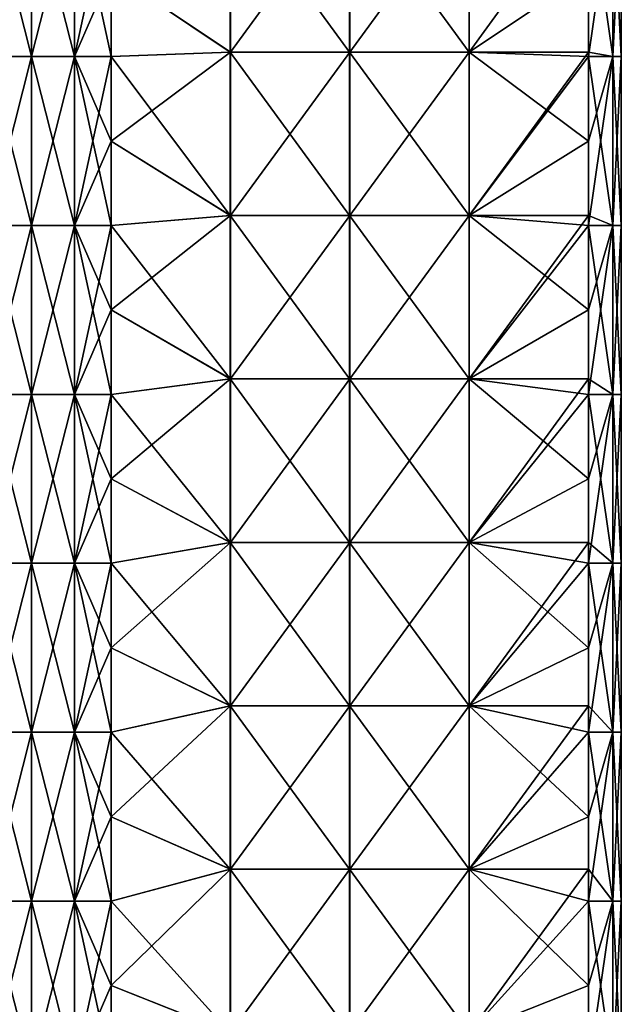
# Model space of a CAD drawing. Extents: x -90 to 138, y -492 to 8.
# Tile 10 of 17: x -1 to 52, y -201 to -113. Entities that reach past the tile are written whole.
import ezdxf

# ---------------------------------------------------------------- set-up
doc = ezdxf.new("R2010")
doc.units = 0
doc.header["$LTSCALE"] = 65.185185
for name, color, linetype in [('20', 7, 'CONTINUOUS'), ('24', 7, 'CONTINUOUS'), ('25', 7, 'CONTINUOUS'), ('26', 7, 'CONTINUOUS'), ('27', 7, 'CONTINUOUS')]:
    doc.layers.add(name, color=color, linetype=linetype)

msp = doc.modelspace()

# ---------------------------------------------------------------- linework, layer by layer
at = {"layer": '20', "linetype": 'CONTINUOUS'}
for points in [[(-3.827, -101.625, -51.665), (0, -101.625, -52.426), (-3.827, -116.64, -51.665), (-3.827, -101.625, -51.665)], [(-3.827, -116.64, -51.665), (0, -101.625, -52.426), (0, -116.64, -52.426), (-3.827, -116.64, -51.665)], [(0, -101.625, -52.426), (3.827, -101.625, -51.665), (0, -116.64, -52.426), (0, -101.625, -52.426)], [(0, -116.64, -52.426), (3.827, -101.625, -51.665), (3.827, -116.64, -51.665), (0, -116.64, -52.426)], [(3.827, -101.625, -51.665), (7.071, -101.625, -49.497), (3.827, -116.64, -51.665), (3.827, -101.625, -51.665)], [(7.071, -101.625, -49.497), (7.071, -109.132, -49.497), (3.827, -116.64, -51.665), (7.071, -101.625, -49.497)], [(3.827, -116.64, -51.665), (7.071, -109.132, -49.497), (7.071, -116.64, -49.497), (3.827, -116.64, -51.665)], [(-3.827, -116.64, -51.665), (0, -116.64, -52.426), (-3.827, -131.655, -51.665), (-3.827, -116.64, -51.665)], [(-3.827, -131.655, -51.665), (0, -116.64, -52.426), (0, -131.655, -52.426), (-3.827, -131.655, -51.665)], [(0, -116.64, -52.426), (3.827, -116.64, -51.665), (0, -131.655, -52.426), (0, -116.64, -52.426)], [(0, -131.655, -52.426), (3.827, -116.64, -51.665), (3.827, -131.655, -51.665), (0, -131.655, -52.426)], [(3.827, -116.64, -51.665), (7.071, -116.64, -49.497), (3.827, -131.655, -51.665), (3.827, -116.64, -51.665)], [(7.071, -116.64, -49.497), (7.071, -124.147, -49.497), (3.827, -131.655, -51.665), (7.071, -116.64, -49.497)], [(3.827, -131.655, -51.665), (7.071, -124.147, -49.497), (7.071, -131.655, -49.497), (3.827, -131.655, -51.665)], [(-3.827, -131.655, -51.665), (0, -131.655, -52.426), (-3.827, -146.67, -51.665), (-3.827, -131.655, -51.665)], [(-3.827, -146.67, -51.665), (0, -131.655, -52.426), (0, -146.67, -52.426), (-3.827, -146.67, -51.665)], [(0, -131.655, -52.426), (3.827, -131.655, -51.665), (0, -146.67, -52.426), (0, -131.655, -52.426)], [(0, -146.67, -52.426), (3.827, -131.655, -51.665), (3.827, -146.67, -51.665), (0, -146.67, -52.426)], [(3.827, -131.655, -51.665), (7.071, -131.655, -49.497), (3.827, -146.67, -51.665), (3.827, -131.655, -51.665)], [(7.071, -131.655, -49.497), (7.071, -139.162, -49.497), (3.827, -146.67, -51.665), (7.071, -131.655, -49.497)], [(3.827, -146.67, -51.665), (7.071, -139.162, -49.497), (7.071, -146.67, -49.497), (3.827, -146.67, -51.665)], [(-3.827, -146.67, -51.665), (0, -146.67, -52.426), (-3.827, -161.685, -51.665), (-3.827, -146.67, -51.665)], [(-3.827, -161.685, -51.665), (0, -146.67, -52.426), (0, -161.685, -52.426), (-3.827, -161.685, -51.665)], [(0, -146.67, -52.426), (3.827, -146.67, -51.665), (0, -161.685, -52.426), (0, -146.67, -52.426)], [(0, -161.685, -52.426), (3.827, -146.67, -51.665), (3.827, -161.685, -51.665), (0, -161.685, -52.426)], [(3.827, -146.67, -51.665), (7.071, -146.67, -49.497), (3.827, -161.685, -51.665), (3.827, -146.67, -51.665)], [(7.071, -146.67, -49.497), (7.071, -154.178, -49.497), (3.827, -161.685, -51.665), (7.071, -146.67, -49.497)], [(3.827, -161.685, -51.665), (7.071, -154.178, -49.497), (7.071, -161.685, -49.497), (3.827, -161.685, -51.665)], [(-3.827, -161.685, -51.665), (0, -161.685, -52.426), (-3.827, -176.7, -51.665), (-3.827, -161.685, -51.665)], [(-3.827, -176.7, -51.665), (0, -161.685, -52.426), (0, -176.7, -52.426), (-3.827, -176.7, -51.665)], [(0, -161.685, -52.426), (3.827, -161.685, -51.665), (0, -176.7, -52.426), (0, -161.685, -52.426)], [(0, -176.7, -52.426), (3.827, -161.685, -51.665), (3.827, -176.7, -51.665), (0, -176.7, -52.426)], [(3.827, -161.685, -51.665), (7.071, -161.685, -49.497), (3.827, -176.7, -51.665), (3.827, -161.685, -51.665)], [(7.071, -161.685, -49.497), (7.071, -169.192, -49.497), (3.827, -176.7, -51.665), (7.071, -161.685, -49.497)], [(3.827, -176.7, -51.665), (7.071, -169.192, -49.497), (7.071, -176.7, -49.497), (3.827, -176.7, -51.665)], [(-3.827, -176.7, -51.665), (0, -176.7, -52.426), (-3.827, -191.715, -51.665), (-3.827, -176.7, -51.665)], [(-3.827, -191.715, -51.665), (0, -176.7, -52.426), (0, -191.715, -52.426), (-3.827, -191.715, -51.665)], [(0, -176.7, -52.426), (3.827, -176.7, -51.665), (0, -191.715, -52.426), (0, -176.7, -52.426)], [(0, -191.715, -52.426), (3.827, -176.7, -51.665), (3.827, -191.715, -51.665), (0, -191.715, -52.426)], [(3.827, -176.7, -51.665), (7.071, -176.7, -49.497), (3.827, -191.715, -51.665), (3.827, -176.7, -51.665)], [(7.071, -176.7, -49.497), (7.071, -184.208, -49.497), (3.827, -191.715, -51.665), (7.071, -176.7, -49.497)], [(3.827, -191.715, -51.665), (7.071, -184.208, -49.497), (7.071, -191.715, -49.497), (3.827, -191.715, -51.665)], [(-3.827, -191.715, -51.665), (0, -191.715, -52.426), (-3.827, -206.73, -51.665), (-3.827, -191.715, -51.665)], [(-3.827, -206.73, -51.665), (0, -191.715, -52.426), (0, -206.73, -52.426), (-3.827, -206.73, -51.665)], [(0, -191.715, -52.426), (3.827, -191.715, -51.665), (0, -206.73, -52.426), (0, -191.715, -52.426)], [(0, -206.73, -52.426), (3.827, -191.715, -51.665), (3.827, -206.73, -51.665), (0, -206.73, -52.426)], [(3.827, -191.715, -51.665), (7.071, -191.715, -49.497), (3.827, -206.73, -51.665), (3.827, -191.715, -51.665)], [(7.071, -191.715, -49.497), (7.071, -199.222, -49.497), (3.827, -206.73, -51.665), (7.071, -191.715, -49.497)], [(3.827, -206.73, -51.665), (7.071, -199.222, -49.497), (7.071, -206.73, -49.497), (3.827, -206.73, -51.665)]]:
    msp.add_3dface(points, dxfattribs=at)
at = {"layer": '24', "linetype": 'CONTINUOUS'}
for points in [[(0, -101.625, 52.426), (-3.827, -101.625, 51.665), (0, -116.64, 52.426), (0, -101.625, 52.426)], [(0, -116.64, 52.426), (-3.827, -101.625, 51.665), (-3.827, -116.64, 51.665), (0, -116.64, 52.426)], [(3.827, -101.625, 51.665), (0, -101.625, 52.426), (3.827, -116.64, 51.665), (3.827, -101.625, 51.665)], [(3.827, -116.64, 51.665), (0, -101.625, 52.426), (0, -116.64, 52.426), (3.827, -116.64, 51.665)], [(7.071, -109.132, 49.497), (3.827, -101.625, 51.665), (7.071, -116.64, 49.497), (7.071, -109.132, 49.497)], [(7.071, -116.64, 49.497), (3.827, -101.625, 51.665), (3.827, -116.64, 51.665), (7.071, -116.64, 49.497)], [(0, -116.64, 52.426), (-3.827, -116.64, 51.665), (0, -131.655, 52.426), (0, -116.64, 52.426)], [(0, -131.655, 52.426), (-3.827, -116.64, 51.665), (-3.827, -131.655, 51.665), (0, -131.655, 52.426)], [(3.827, -116.64, 51.665), (0, -116.64, 52.426), (3.827, -131.655, 51.665), (3.827, -116.64, 51.665)], [(3.827, -131.655, 51.665), (0, -116.64, 52.426), (0, -131.655, 52.426), (3.827, -131.655, 51.665)], [(7.071, -116.64, 49.497), (3.827, -116.64, 51.665), (7.071, -124.147, 49.497), (7.071, -116.64, 49.497)], [(7.071, -124.147, 49.497), (3.827, -116.64, 51.665), (7.071, -131.655, 49.497), (7.071, -124.147, 49.497)], [(7.071, -131.655, 49.497), (3.827, -116.64, 51.665), (3.827, -131.655, 51.665), (7.071, -131.655, 49.497)], [(0, -131.655, 52.426), (-3.827, -131.655, 51.665), (0, -146.67, 52.426), (0, -131.655, 52.426)], [(0, -146.67, 52.426), (-3.827, -131.655, 51.665), (-3.827, -146.67, 51.665), (0, -146.67, 52.426)], [(3.827, -131.655, 51.665), (0, -131.655, 52.426), (3.827, -146.67, 51.665), (3.827, -131.655, 51.665)], [(3.827, -146.67, 51.665), (0, -131.655, 52.426), (0, -146.67, 52.426), (3.827, -146.67, 51.665)], [(7.071, -131.655, 49.497), (3.827, -131.655, 51.665), (7.071, -139.162, 49.497), (7.071, -131.655, 49.497)], [(7.071, -139.162, 49.497), (3.827, -131.655, 51.665), (7.071, -146.67, 49.497), (7.071, -139.162, 49.497)], [(7.071, -146.67, 49.497), (3.827, -131.655, 51.665), (3.827, -146.67, 51.665), (7.071, -146.67, 49.497)], [(0, -146.67, 52.426), (-3.827, -146.67, 51.665), (0, -161.685, 52.426), (0, -146.67, 52.426)], [(0, -161.685, 52.426), (-3.827, -146.67, 51.665), (-3.827, -161.685, 51.665), (0, -161.685, 52.426)], [(3.827, -146.67, 51.665), (0, -146.67, 52.426), (3.827, -161.685, 51.665), (3.827, -146.67, 51.665)], [(3.827, -161.685, 51.665), (0, -146.67, 52.426), (0, -161.685, 52.426), (3.827, -161.685, 51.665)], [(7.071, -146.67, 49.497), (3.827, -146.67, 51.665), (7.071, -154.178, 49.497), (7.071, -146.67, 49.497)], [(7.071, -154.178, 49.497), (3.827, -146.67, 51.665), (7.071, -161.685, 49.497), (7.071, -154.178, 49.497)], [(7.071, -161.685, 49.497), (3.827, -146.67, 51.665), (3.827, -161.685, 51.665), (7.071, -161.685, 49.497)], [(0, -161.685, 52.426), (-3.827, -161.685, 51.665), (0, -176.7, 52.426), (0, -161.685, 52.426)], [(0, -176.7, 52.426), (-3.827, -161.685, 51.665), (-3.827, -176.7, 51.665), (0, -176.7, 52.426)], [(3.827, -161.685, 51.665), (0, -161.685, 52.426), (3.827, -176.7, 51.665), (3.827, -161.685, 51.665)], [(3.827, -176.7, 51.665), (0, -161.685, 52.426), (0, -176.7, 52.426), (3.827, -176.7, 51.665)], [(7.071, -161.685, 49.497), (3.827, -161.685, 51.665), (7.071, -169.192, 49.497), (7.071, -161.685, 49.497)], [(7.071, -169.192, 49.497), (3.827, -161.685, 51.665), (7.071, -176.7, 49.497), (7.071, -169.192, 49.497)], [(7.071, -176.7, 49.497), (3.827, -161.685, 51.665), (3.827, -176.7, 51.665), (7.071, -176.7, 49.497)], [(0, -176.7, 52.426), (-3.827, -176.7, 51.665), (0, -191.715, 52.426), (0, -176.7, 52.426)], [(0, -191.715, 52.426), (-3.827, -176.7, 51.665), (-3.827, -191.715, 51.665), (0, -191.715, 52.426)], [(3.827, -176.7, 51.665), (0, -176.7, 52.426), (3.827, -191.715, 51.665), (3.827, -176.7, 51.665)], [(3.827, -191.715, 51.665), (0, -176.7, 52.426), (0, -191.715, 52.426), (3.827, -191.715, 51.665)], [(7.071, -176.7, 49.497), (3.827, -176.7, 51.665), (7.071, -184.208, 49.497), (7.071, -176.7, 49.497)], [(7.071, -184.208, 49.497), (3.827, -176.7, 51.665), (7.071, -191.715, 49.497), (7.071, -184.208, 49.497)], [(7.071, -191.715, 49.497), (3.827, -176.7, 51.665), (3.827, -191.715, 51.665), (7.071, -191.715, 49.497)], [(0, -191.715, 52.426), (-3.827, -191.715, 51.665), (0, -206.73, 52.426), (0, -191.715, 52.426)], [(0, -206.73, 52.426), (-3.827, -191.715, 51.665), (-3.827, -206.73, 51.665), (0, -206.73, 52.426)], [(3.827, -191.715, 51.665), (0, -191.715, 52.426), (3.827, -206.73, 51.665), (3.827, -191.715, 51.665)], [(3.827, -206.73, 51.665), (0, -191.715, 52.426), (0, -206.73, 52.426), (3.827, -206.73, 51.665)], [(7.071, -191.715, 49.497), (3.827, -191.715, 51.665), (7.071, -199.222, 49.497), (7.071, -191.715, 49.497)], [(7.071, -199.222, 49.497), (3.827, -191.715, 51.665), (7.071, -206.73, 49.497), (7.071, -199.222, 49.497)], [(7.071, -206.73, 49.497), (3.827, -191.715, 51.665), (3.827, -206.73, 51.665), (7.071, -206.73, 49.497)]]:
    msp.add_3dface(points, dxfattribs=at)
at = {"layer": '25', "linetype": 'CONTINUOUS'}
for points in [[(17.678, -101.706, 38.891), (7.071, -109.132, 49.497), (17.678, -116.235, 38.891), (17.678, -101.706, 38.891)], [(17.678, -101.706, 38.891), (17.678, -116.235, 38.891), (28.295, -101.706, 28.274), (17.678, -101.706, 38.891)], [(28.295, -101.706, 28.274), (17.678, -116.235, 38.891), (28.295, -116.235, 28.274), (28.295, -101.706, 28.274)], [(28.295, -101.706, 28.274), (28.295, -116.235, 28.274), (38.912, -101.706, 17.656), (28.295, -101.706, 28.274)], [(38.912, -101.706, 17.656), (28.295, -116.235, 28.274), (38.912, -116.235, 17.656), (38.912, -101.706, 17.656)], [(38.912, -101.706, 17.656), (38.912, -116.235, 17.656), (49.497, -101.625, 7.071), (38.912, -101.706, 17.656)], [(49.497, -101.625, 7.071), (38.912, -116.235, 17.656), (49.497, -116.235, 7.071), (49.497, -101.625, 7.071)], [(7.071, -109.132, 49.497), (7.071, -116.64, 49.497), (17.678, -116.235, 38.891), (7.071, -109.132, 49.497)], [(7.071, -116.64, 49.497), (7.071, -124.147, 49.497), (17.678, -116.235, 38.891), (7.071, -116.64, 49.497)], [(17.678, -116.235, 38.891), (7.071, -124.147, 49.497), (17.678, -130.765, 38.891), (17.678, -116.235, 38.891)], [(17.678, -116.235, 38.891), (17.678, -130.765, 38.891), (28.295, -116.235, 28.274), (17.678, -116.235, 38.891)], [(28.295, -116.235, 28.274), (17.678, -130.765, 38.891), (28.295, -130.765, 28.274), (28.295, -116.235, 28.274)], [(28.295, -116.235, 28.274), (28.295, -130.765, 28.274), (38.912, -116.235, 17.656), (28.295, -116.235, 28.274)], [(38.912, -116.235, 17.656), (28.295, -130.765, 28.274), (38.912, -130.765, 17.656), (38.912, -116.235, 17.656)], [(38.912, -116.235, 17.656), (38.912, -130.765, 17.656), (49.497, -116.235, 7.071), (38.912, -116.235, 17.656)], [(49.497, -116.235, 7.071), (38.912, -130.765, 17.656), (49.497, -116.64, 7.071), (49.497, -116.235, 7.071)], [(49.497, -116.64, 7.071), (38.912, -130.765, 17.656), (49.497, -130.765, 7.071), (49.497, -116.64, 7.071)], [(7.071, -124.147, 49.497), (7.071, -131.655, 49.497), (17.678, -130.765, 38.891), (7.071, -124.147, 49.497)], [(7.071, -131.655, 49.497), (7.071, -139.162, 49.497), (17.678, -130.765, 38.891), (7.071, -131.655, 49.497)], [(17.678, -130.765, 38.891), (7.071, -139.162, 49.497), (17.678, -145.294, 38.891), (17.678, -130.765, 38.891)], [(17.678, -130.765, 38.891), (17.678, -145.294, 38.891), (28.295, -130.765, 28.274), (17.678, -130.765, 38.891)], [(28.295, -130.765, 28.274), (17.678, -145.294, 38.891), (28.295, -145.294, 28.274), (28.295, -130.765, 28.274)], [(28.295, -130.765, 28.274), (28.295, -145.294, 28.274), (38.912, -130.765, 17.656), (28.295, -130.765, 28.274)], [(38.912, -130.765, 17.656), (28.295, -145.294, 28.274), (38.912, -145.294, 17.656), (38.912, -130.765, 17.656)], [(38.912, -130.765, 17.656), (38.912, -145.294, 17.656), (49.497, -130.765, 7.071), (38.912, -130.765, 17.656)], [(49.497, -130.765, 7.071), (38.912, -145.294, 17.656), (49.497, -131.655, 7.071), (49.497, -130.765, 7.071)], [(49.497, -131.655, 7.071), (38.912, -145.294, 17.656), (49.497, -145.294, 7.071), (49.497, -131.655, 7.071)], [(7.071, -139.162, 49.497), (7.071, -146.67, 49.497), (17.678, -145.294, 38.891), (7.071, -139.162, 49.497)], [(7.071, -146.67, 49.497), (7.071, -154.178, 49.497), (17.678, -145.294, 38.891), (7.071, -146.67, 49.497)], [(17.678, -145.294, 38.891), (7.071, -154.178, 49.497), (17.678, -159.824, 38.891), (17.678, -145.294, 38.891)], [(17.678, -145.294, 38.891), (17.678, -159.824, 38.891), (28.295, -145.294, 28.274), (17.678, -145.294, 38.891)], [(28.295, -145.294, 28.274), (17.678, -159.824, 38.891), (28.295, -159.824, 28.274), (28.295, -145.294, 28.274)], [(28.295, -145.294, 28.274), (28.295, -159.824, 28.274), (38.912, -145.294, 17.656), (28.295, -145.294, 28.274)], [(38.912, -145.294, 17.656), (28.295, -159.824, 28.274), (38.912, -159.824, 17.656), (38.912, -145.294, 17.656)], [(38.912, -145.294, 17.656), (38.912, -159.824, 17.656), (49.497, -145.294, 7.071), (38.912, -145.294, 17.656)], [(49.497, -145.294, 7.071), (38.912, -159.824, 17.656), (49.497, -146.67, 7.071), (49.497, -145.294, 7.071)], [(49.497, -146.67, 7.071), (38.912, -159.824, 17.656), (49.497, -159.824, 7.071), (49.497, -146.67, 7.071)], [(7.071, -154.178, 49.497), (7.071, -161.685, 49.497), (17.678, -159.824, 38.891), (7.071, -154.178, 49.497)], [(7.071, -161.685, 49.497), (7.071, -169.192, 49.497), (17.678, -159.824, 38.891), (7.071, -161.685, 49.497)], [(17.678, -159.824, 38.891), (7.071, -169.192, 49.497), (17.678, -174.353, 38.891), (17.678, -159.824, 38.891)], [(17.678, -159.824, 38.891), (17.678, -174.353, 38.891), (28.295, -159.824, 28.274), (17.678, -159.824, 38.891)], [(28.295, -159.824, 28.274), (17.678, -174.353, 38.891), (28.295, -174.353, 28.274), (28.295, -159.824, 28.274)], [(28.295, -159.824, 28.274), (28.295, -174.353, 28.274), (38.912, -159.824, 17.656), (28.295, -159.824, 28.274)], [(38.912, -159.824, 17.656), (28.295, -174.353, 28.274), (38.912, -174.353, 17.656), (38.912, -159.824, 17.656)], [(38.912, -159.824, 17.656), (38.912, -174.353, 17.656), (49.497, -159.824, 7.071), (38.912, -159.824, 17.656)], [(49.497, -159.824, 7.071), (38.912, -174.353, 17.656), (49.497, -161.685, 7.071), (49.497, -159.824, 7.071)], [(49.497, -161.685, 7.071), (38.912, -174.353, 17.656), (49.497, -174.353, 7.071), (49.497, -161.685, 7.071)], [(7.071, -169.192, 49.497), (7.071, -176.7, 49.497), (17.678, -174.353, 38.891), (7.071, -169.192, 49.497)], [(7.071, -176.7, 49.497), (7.071, -184.208, 49.497), (17.678, -174.353, 38.891), (7.071, -176.7, 49.497)], [(17.678, -174.353, 38.891), (7.071, -184.208, 49.497), (17.678, -188.882, 38.891), (17.678, -174.353, 38.891)], [(17.678, -174.353, 38.891), (17.678, -188.882, 38.891), (28.295, -174.353, 28.274), (17.678, -174.353, 38.891)], [(28.295, -174.353, 28.274), (17.678, -188.882, 38.891), (28.295, -188.882, 28.274), (28.295, -174.353, 28.274)], [(28.295, -174.353, 28.274), (28.295, -188.882, 28.274), (38.912, -174.353, 17.656), (28.295, -174.353, 28.274)], [(38.912, -174.353, 17.656), (28.295, -188.882, 28.274), (38.912, -188.882, 17.656), (38.912, -174.353, 17.656)], [(38.912, -174.353, 17.656), (38.912, -188.882, 17.656), (49.497, -174.353, 7.071), (38.912, -174.353, 17.656)], [(49.497, -174.353, 7.071), (38.912, -188.882, 17.656), (49.497, -176.7, 7.071), (49.497, -174.353, 7.071)], [(49.497, -176.7, 7.071), (38.912, -188.882, 17.656), (49.497, -188.882, 7.071), (49.497, -176.7, 7.071)], [(7.071, -184.208, 49.497), (7.071, -191.715, 49.497), (17.678, -188.882, 38.891), (7.071, -184.208, 49.497)], [(7.071, -191.715, 49.497), (7.071, -199.222, 49.497), (17.678, -188.882, 38.891), (7.071, -191.715, 49.497)], [(17.678, -188.882, 38.891), (7.071, -199.222, 49.497), (17.678, -203.412, 38.891), (17.678, -188.882, 38.891)], [(17.678, -188.882, 38.891), (17.678, -203.412, 38.891), (28.295, -188.882, 28.274), (17.678, -188.882, 38.891)], [(28.295, -188.882, 28.274), (17.678, -203.412, 38.891), (28.295, -203.412, 28.274), (28.295, -188.882, 28.274)], [(28.295, -188.882, 28.274), (28.295, -203.412, 28.274), (38.912, -188.882, 17.656), (28.295, -188.882, 28.274)], [(38.912, -188.882, 17.656), (28.295, -203.412, 28.274), (38.912, -203.412, 17.656), (38.912, -188.882, 17.656)], [(38.912, -188.882, 17.656), (38.912, -203.412, 17.656), (49.497, -188.882, 7.071), (38.912, -188.882, 17.656)], [(49.497, -188.882, 7.071), (38.912, -203.412, 17.656), (49.497, -191.715, 7.071), (49.497, -188.882, 7.071)], [(49.497, -191.715, 7.071), (38.912, -203.412, 17.656), (49.497, -203.412, 7.071), (49.497, -191.715, 7.071)], [(7.071, -199.222, 49.497), (7.071, -206.73, 49.497), (17.678, -203.412, 38.891), (7.071, -199.222, 49.497)]]:
    msp.add_3dface(points, dxfattribs=at)
at = {"layer": '26', "linetype": 'CONTINUOUS'}
for points in [[(49.497, -101.625, 7.071), (49.497, -116.235, 7.071), (51.665, -116.64, 3.827), (49.497, -101.625, 7.071)], [(51.665, -101.625, 3.827), (49.497, -101.625, 7.071), (51.665, -116.64, 3.827), (51.665, -101.625, 3.827)], [(49.497, -109.132, -7.071), (51.665, -101.625, -3.827), (49.497, -116.64, -7.071), (49.497, -109.132, -7.071)], [(49.497, -116.64, -7.071), (51.665, -101.625, -3.827), (51.665, -116.64, -3.827), (49.497, -116.64, -7.071)], [(51.665, -101.625, -3.827), (52.426, -101.625), (51.665, -116.64, -3.827), (51.665, -101.625, -3.827)], [(52.426, -101.625), (51.665, -101.625, 3.827), (52.426, -116.64), (52.426, -101.625)], [(51.665, -116.64, -3.827), (52.426, -101.625), (52.426, -116.64), (51.665, -116.64, -3.827)], [(52.426, -116.64), (51.665, -101.625, 3.827), (51.665, -116.64, 3.827), (52.426, -116.64)], [(49.497, -116.235, 7.071), (49.497, -116.64, 7.071), (51.665, -116.64, 3.827), (49.497, -116.235, 7.071)], [(49.497, -116.64, 7.071), (49.497, -130.765, 7.071), (51.665, -131.655, 3.827), (49.497, -116.64, 7.071)], [(51.665, -116.64, 3.827), (49.497, -116.64, 7.071), (51.665, -131.655, 3.827), (51.665, -116.64, 3.827)], [(49.497, -116.64, -7.071), (51.665, -116.64, -3.827), (49.497, -124.147, -7.071), (49.497, -116.64, -7.071)], [(49.497, -124.147, -7.071), (51.665, -116.64, -3.827), (49.497, -131.655, -7.071), (49.497, -124.147, -7.071)], [(49.497, -131.655, -7.071), (51.665, -116.64, -3.827), (51.665, -131.655, -3.827), (49.497, -131.655, -7.071)], [(51.665, -116.64, -3.827), (52.426, -116.64), (51.665, -131.655, -3.827), (51.665, -116.64, -3.827)], [(52.426, -116.64), (51.665, -116.64, 3.827), (52.426, -131.655), (52.426, -116.64)], [(51.665, -131.655, -3.827), (52.426, -116.64), (52.426, -131.655), (51.665, -131.655, -3.827)], [(52.426, -131.655), (51.665, -116.64, 3.827), (51.665, -131.655, 3.827), (52.426, -131.655)], [(49.497, -130.765, 7.071), (49.497, -131.655, 7.071), (51.665, -131.655, 3.827), (49.497, -130.765, 7.071)], [(49.497, -131.655, 7.071), (49.497, -145.294, 7.071), (51.665, -146.67, 3.827), (49.497, -131.655, 7.071)], [(51.665, -131.655, 3.827), (49.497, -131.655, 7.071), (51.665, -146.67, 3.827), (51.665, -131.655, 3.827)], [(49.497, -131.655, -7.071), (51.665, -131.655, -3.827), (49.497, -139.162, -7.071), (49.497, -131.655, -7.071)], [(49.497, -139.162, -7.071), (51.665, -131.655, -3.827), (49.497, -146.67, -7.071), (49.497, -139.162, -7.071)], [(49.497, -146.67, -7.071), (51.665, -131.655, -3.827), (51.665, -146.67, -3.827), (49.497, -146.67, -7.071)], [(51.665, -131.655, -3.827), (52.426, -131.655), (51.665, -146.67, -3.827), (51.665, -131.655, -3.827)], [(52.426, -131.655), (51.665, -131.655, 3.827), (52.426, -146.67), (52.426, -131.655)], [(51.665, -146.67, -3.827), (52.426, -131.655), (52.426, -146.67), (51.665, -146.67, -3.827)], [(52.426, -146.67), (51.665, -131.655, 3.827), (51.665, -146.67, 3.827), (52.426, -146.67)], [(49.497, -145.294, 7.071), (49.497, -146.67, 7.071), (51.665, -146.67, 3.827), (49.497, -145.294, 7.071)], [(49.497, -146.67, 7.071), (49.497, -159.824, 7.071), (51.665, -161.685, 3.827), (49.497, -146.67, 7.071)], [(51.665, -146.67, 3.827), (49.497, -146.67, 7.071), (51.665, -161.685, 3.827), (51.665, -146.67, 3.827)], [(49.497, -146.67, -7.071), (51.665, -146.67, -3.827), (49.497, -154.178, -7.071), (49.497, -146.67, -7.071)], [(49.497, -154.178, -7.071), (51.665, -146.67, -3.827), (49.497, -161.685, -7.071), (49.497, -154.178, -7.071)], [(49.497, -161.685, -7.071), (51.665, -146.67, -3.827), (51.665, -161.685, -3.827), (49.497, -161.685, -7.071)], [(51.665, -146.67, -3.827), (52.426, -146.67), (51.665, -161.685, -3.827), (51.665, -146.67, -3.827)], [(52.426, -146.67), (51.665, -146.67, 3.827), (52.426, -161.685), (52.426, -146.67)], [(51.665, -161.685, -3.827), (52.426, -146.67), (52.426, -161.685), (51.665, -161.685, -3.827)], [(52.426, -161.685), (51.665, -146.67, 3.827), (51.665, -161.685, 3.827), (52.426, -161.685)], [(49.497, -159.824, 7.071), (49.497, -161.685, 7.071), (51.665, -161.685, 3.827), (49.497, -159.824, 7.071)], [(49.497, -161.685, 7.071), (49.497, -174.353, 7.071), (51.665, -176.7, 3.827), (49.497, -161.685, 7.071)], [(51.665, -161.685, 3.827), (49.497, -161.685, 7.071), (51.665, -176.7, 3.827), (51.665, -161.685, 3.827)], [(49.497, -161.685, -7.071), (51.665, -161.685, -3.827), (49.497, -169.192, -7.071), (49.497, -161.685, -7.071)], [(49.497, -169.192, -7.071), (51.665, -161.685, -3.827), (49.497, -176.7, -7.071), (49.497, -169.192, -7.071)], [(49.497, -176.7, -7.071), (51.665, -161.685, -3.827), (51.665, -176.7, -3.827), (49.497, -176.7, -7.071)], [(51.665, -161.685, -3.827), (52.426, -161.685), (51.665, -176.7, -3.827), (51.665, -161.685, -3.827)], [(52.426, -161.685), (51.665, -161.685, 3.827), (52.426, -176.7), (52.426, -161.685)], [(51.665, -176.7, -3.827), (52.426, -161.685), (52.426, -176.7), (51.665, -176.7, -3.827)], [(52.426, -176.7), (51.665, -161.685, 3.827), (51.665, -176.7, 3.827), (52.426, -176.7)], [(49.497, -174.353, 7.071), (49.497, -176.7, 7.071), (51.665, -176.7, 3.827), (49.497, -174.353, 7.071)], [(49.497, -176.7, 7.071), (49.497, -188.882, 7.071), (51.665, -191.715, 3.827), (49.497, -176.7, 7.071)], [(51.665, -176.7, 3.827), (49.497, -176.7, 7.071), (51.665, -191.715, 3.827), (51.665, -176.7, 3.827)], [(49.497, -176.7, -7.071), (51.665, -176.7, -3.827), (49.497, -184.208, -7.071), (49.497, -176.7, -7.071)], [(49.497, -184.208, -7.071), (51.665, -176.7, -3.827), (49.497, -191.715, -7.071), (49.497, -184.208, -7.071)], [(49.497, -191.715, -7.071), (51.665, -176.7, -3.827), (51.665, -191.715, -3.827), (49.497, -191.715, -7.071)], [(51.665, -176.7, -3.827), (52.426, -176.7), (51.665, -191.715, -3.827), (51.665, -176.7, -3.827)], [(52.426, -176.7), (51.665, -176.7, 3.827), (52.426, -191.715), (52.426, -176.7)], [(51.665, -191.715, -3.827), (52.426, -176.7), (52.426, -191.715), (51.665, -191.715, -3.827)], [(52.426, -191.715), (51.665, -176.7, 3.827), (51.665, -191.715, 3.827), (52.426, -191.715)], [(49.497, -188.882, 7.071), (49.497, -191.715, 7.071), (51.665, -191.715, 3.827), (49.497, -188.882, 7.071)], [(49.497, -191.715, 7.071), (49.497, -203.412, 7.071), (51.665, -206.73, 3.827), (49.497, -191.715, 7.071)], [(51.665, -191.715, 3.827), (49.497, -191.715, 7.071), (51.665, -206.73, 3.827), (51.665, -191.715, 3.827)], [(49.497, -191.715, -7.071), (51.665, -191.715, -3.827), (49.497, -199.222, -7.071), (49.497, -191.715, -7.071)], [(49.497, -199.222, -7.071), (51.665, -191.715, -3.827), (49.497, -206.73, -7.071), (49.497, -199.222, -7.071)], [(49.497, -206.73, -7.071), (51.665, -191.715, -3.827), (51.665, -206.73, -3.827), (49.497, -206.73, -7.071)], [(51.665, -191.715, -3.827), (52.426, -191.715), (51.665, -206.73, -3.827), (51.665, -191.715, -3.827)], [(52.426, -191.715), (51.665, -191.715, 3.827), (52.426, -206.73), (52.426, -191.715)], [(51.665, -206.73, -3.827), (52.426, -191.715), (52.426, -206.73), (51.665, -206.73, -3.827)], [(52.426, -206.73), (51.665, -191.715, 3.827), (51.665, -206.73, 3.827), (52.426, -206.73)]]:
    msp.add_3dface(points, dxfattribs=at)
at = {"layer": '27', "linetype": 'CONTINUOUS'}
for points in [[(17.656, -116.235, -38.912), (7.071, -109.132, -49.497), (17.656, -101.706, -38.912), (17.656, -116.235, -38.912)], [(17.656, -116.235, -38.912), (17.656, -101.706, -38.912), (28.274, -116.235, -28.295), (17.656, -116.235, -38.912)], [(17.656, -101.706, -38.912), (28.274, -101.706, -28.295), (28.274, -116.235, -28.295), (17.656, -101.706, -38.912)], [(38.891, -101.706, -17.678), (38.891, -116.235, -17.678), (28.274, -101.706, -28.295), (38.891, -101.706, -17.678)], [(28.274, -101.706, -28.295), (38.891, -116.235, -17.678), (28.274, -116.235, -28.295), (28.274, -101.706, -28.295)], [(38.891, -101.706, -17.678), (49.497, -109.132, -7.071), (38.891, -116.235, -17.678), (38.891, -101.706, -17.678)], [(7.071, -116.64, -49.497), (7.071, -109.132, -49.497), (17.656, -116.235, -38.912), (7.071, -116.64, -49.497)], [(49.497, -109.132, -7.071), (49.497, -116.64, -7.071), (38.891, -116.235, -17.678), (49.497, -109.132, -7.071)], [(17.656, -130.765, -38.912), (7.071, -116.64, -49.497), (17.656, -116.235, -38.912), (17.656, -130.765, -38.912)], [(17.656, -130.765, -38.912), (17.656, -116.235, -38.912), (28.274, -130.765, -28.295), (17.656, -130.765, -38.912)], [(17.656, -116.235, -38.912), (28.274, -116.235, -28.295), (28.274, -130.765, -28.295), (17.656, -116.235, -38.912)], [(38.891, -116.235, -17.678), (38.891, -130.765, -17.678), (28.274, -116.235, -28.295), (38.891, -116.235, -17.678)], [(28.274, -116.235, -28.295), (38.891, -130.765, -17.678), (28.274, -130.765, -28.295), (28.274, -116.235, -28.295)], [(49.497, -116.64, -7.071), (49.497, -124.147, -7.071), (38.891, -116.235, -17.678), (49.497, -116.64, -7.071)], [(38.891, -116.235, -17.678), (49.497, -124.147, -7.071), (38.891, -130.765, -17.678), (38.891, -116.235, -17.678)], [(7.071, -124.147, -49.497), (7.071, -116.64, -49.497), (17.656, -130.765, -38.912), (7.071, -124.147, -49.497)], [(7.071, -131.655, -49.497), (7.071, -124.147, -49.497), (17.656, -130.765, -38.912), (7.071, -131.655, -49.497)], [(49.497, -124.147, -7.071), (49.497, -131.655, -7.071), (38.891, -130.765, -17.678), (49.497, -124.147, -7.071)], [(17.656, -145.294, -38.912), (7.071, -131.655, -49.497), (17.656, -130.765, -38.912), (17.656, -145.294, -38.912)], [(17.656, -145.294, -38.912), (17.656, -130.765, -38.912), (28.274, -145.294, -28.295), (17.656, -145.294, -38.912)], [(17.656, -130.765, -38.912), (28.274, -130.765, -28.295), (28.274, -145.294, -28.295), (17.656, -130.765, -38.912)], [(38.891, -130.765, -17.678), (38.891, -145.294, -17.678), (28.274, -130.765, -28.295), (38.891, -130.765, -17.678)], [(28.274, -130.765, -28.295), (38.891, -145.294, -17.678), (28.274, -145.294, -28.295), (28.274, -130.765, -28.295)], [(49.497, -131.655, -7.071), (49.497, -139.162, -7.071), (38.891, -130.765, -17.678), (49.497, -131.655, -7.071)], [(38.891, -130.765, -17.678), (49.497, -139.162, -7.071), (38.891, -145.294, -17.678), (38.891, -130.765, -17.678)], [(7.071, -139.162, -49.497), (7.071, -131.655, -49.497), (17.656, -145.294, -38.912), (7.071, -139.162, -49.497)], [(7.071, -146.67, -49.497), (7.071, -139.162, -49.497), (17.656, -145.294, -38.912), (7.071, -146.67, -49.497)], [(49.497, -139.162, -7.071), (49.497, -146.67, -7.071), (38.891, -145.294, -17.678), (49.497, -139.162, -7.071)], [(17.656, -159.824, -38.912), (7.071, -146.67, -49.497), (17.656, -145.294, -38.912), (17.656, -159.824, -38.912)], [(17.656, -159.824, -38.912), (17.656, -145.294, -38.912), (28.274, -159.824, -28.295), (17.656, -159.824, -38.912)], [(17.656, -145.294, -38.912), (28.274, -145.294, -28.295), (28.274, -159.824, -28.295), (17.656, -145.294, -38.912)], [(38.891, -145.294, -17.678), (38.891, -159.824, -17.678), (28.274, -145.294, -28.295), (38.891, -145.294, -17.678)], [(28.274, -145.294, -28.295), (38.891, -159.824, -17.678), (28.274, -159.824, -28.295), (28.274, -145.294, -28.295)], [(49.497, -146.67, -7.071), (49.497, -154.178, -7.071), (38.891, -145.294, -17.678), (49.497, -146.67, -7.071)], [(38.891, -145.294, -17.678), (49.497, -154.178, -7.071), (38.891, -159.824, -17.678), (38.891, -145.294, -17.678)], [(7.071, -154.178, -49.497), (7.071, -146.67, -49.497), (17.656, -159.824, -38.912), (7.071, -154.178, -49.497)], [(7.071, -161.685, -49.497), (7.071, -154.178, -49.497), (17.656, -159.824, -38.912), (7.071, -161.685, -49.497)], [(49.497, -154.178, -7.071), (49.497, -161.685, -7.071), (38.891, -159.824, -17.678), (49.497, -154.178, -7.071)], [(17.656, -174.353, -38.912), (7.071, -161.685, -49.497), (17.656, -159.824, -38.912), (17.656, -174.353, -38.912)], [(17.656, -174.353, -38.912), (17.656, -159.824, -38.912), (28.274, -174.353, -28.295), (17.656, -174.353, -38.912)], [(17.656, -159.824, -38.912), (28.274, -159.824, -28.295), (28.274, -174.353, -28.295), (17.656, -159.824, -38.912)], [(38.891, -159.824, -17.678), (38.891, -174.353, -17.678), (28.274, -159.824, -28.295), (38.891, -159.824, -17.678)], [(28.274, -159.824, -28.295), (38.891, -174.353, -17.678), (28.274, -174.353, -28.295), (28.274, -159.824, -28.295)], [(49.497, -161.685, -7.071), (49.497, -169.192, -7.071), (38.891, -159.824, -17.678), (49.497, -161.685, -7.071)], [(38.891, -159.824, -17.678), (49.497, -169.192, -7.071), (38.891, -174.353, -17.678), (38.891, -159.824, -17.678)], [(7.071, -169.192, -49.497), (7.071, -161.685, -49.497), (17.656, -174.353, -38.912), (7.071, -169.192, -49.497)], [(7.071, -176.7, -49.497), (7.071, -169.192, -49.497), (17.656, -174.353, -38.912), (7.071, -176.7, -49.497)], [(49.497, -169.192, -7.071), (49.497, -176.7, -7.071), (38.891, -174.353, -17.678), (49.497, -169.192, -7.071)], [(17.656, -188.882, -38.912), (7.071, -176.7, -49.497), (17.656, -174.353, -38.912), (17.656, -188.882, -38.912)], [(17.656, -188.882, -38.912), (17.656, -174.353, -38.912), (28.274, -188.882, -28.295), (17.656, -188.882, -38.912)], [(17.656, -174.353, -38.912), (28.274, -174.353, -28.295), (28.274, -188.882, -28.295), (17.656, -174.353, -38.912)], [(38.891, -174.353, -17.678), (38.891, -188.882, -17.678), (28.274, -174.353, -28.295), (38.891, -174.353, -17.678)], [(28.274, -174.353, -28.295), (38.891, -188.882, -17.678), (28.274, -188.882, -28.295), (28.274, -174.353, -28.295)], [(49.497, -176.7, -7.071), (49.497, -184.208, -7.071), (38.891, -174.353, -17.678), (49.497, -176.7, -7.071)], [(38.891, -174.353, -17.678), (49.497, -184.208, -7.071), (38.891, -188.882, -17.678), (38.891, -174.353, -17.678)], [(7.071, -184.208, -49.497), (7.071, -176.7, -49.497), (17.656, -188.882, -38.912), (7.071, -184.208, -49.497)], [(7.071, -191.715, -49.497), (7.071, -184.208, -49.497), (17.656, -188.882, -38.912), (7.071, -191.715, -49.497)], [(49.497, -184.208, -7.071), (49.497, -191.715, -7.071), (38.891, -188.882, -17.678), (49.497, -184.208, -7.071)], [(17.656, -203.412, -38.912), (7.071, -191.715, -49.497), (17.656, -188.882, -38.912), (17.656, -203.412, -38.912)], [(17.656, -203.412, -38.912), (17.656, -188.882, -38.912), (28.274, -203.412, -28.295), (17.656, -203.412, -38.912)], [(17.656, -188.882, -38.912), (28.274, -188.882, -28.295), (28.274, -203.412, -28.295), (17.656, -188.882, -38.912)], [(38.891, -188.882, -17.678), (38.891, -203.412, -17.678), (28.274, -188.882, -28.295), (38.891, -188.882, -17.678)], [(28.274, -188.882, -28.295), (38.891, -203.412, -17.678), (28.274, -203.412, -28.295), (28.274, -188.882, -28.295)], [(49.497, -191.715, -7.071), (49.497, -199.222, -7.071), (38.891, -188.882, -17.678), (49.497, -191.715, -7.071)], [(38.891, -188.882, -17.678), (49.497, -199.222, -7.071), (38.891, -203.412, -17.678), (38.891, -188.882, -17.678)], [(7.071, -199.222, -49.497), (7.071, -191.715, -49.497), (17.656, -203.412, -38.912), (7.071, -199.222, -49.497)], [(7.071, -206.73, -49.497), (7.071, -199.222, -49.497), (17.656, -203.412, -38.912), (7.071, -206.73, -49.497)], [(49.497, -199.222, -7.071), (49.497, -206.73, -7.071), (38.891, -203.412, -17.678), (49.497, -199.222, -7.071)]]:
    msp.add_3dface(points, dxfattribs=at)

doc.saveas('drawing.dxf')
